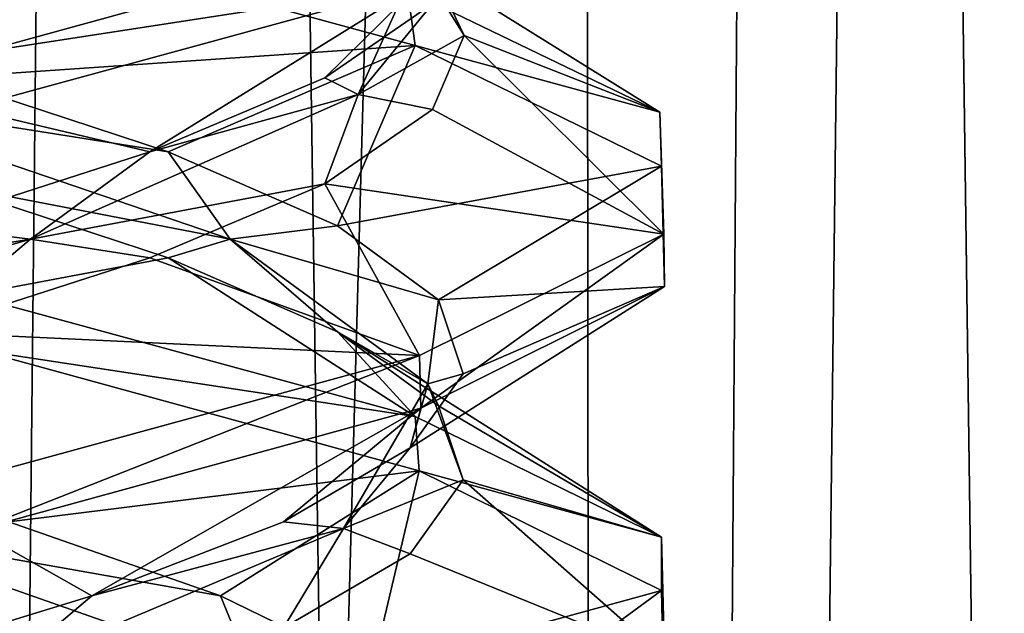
# Model space of a CAD drawing. Header units: millimetres. Extents: x -36.5 to 36.5, y -8.8 to 41.6.
# Tile 175 of 256: x 0.7 to 1.9, y 18.7 to 19.4. Entities that reach past the tile are written whole.
import ezdxf

# ---------------------------------------------------------------- set-up
doc = ezdxf.new("R2010")
doc.units = ezdxf.units.MM
doc.header["$LTSCALE"] = 65.185185
for name, color, linetype in [('160', 7, 'CONTINUOUS'), ('181', 7, 'CONTINUOUS'), ('194', 7, 'CONTINUOUS'), ('195', 7, 'CONTINUOUS'), ('20', 7, 'CONTINUOUS'), ('205', 7, 'CONTINUOUS'), ('206', 7, 'CONTINUOUS'), ('207', 7, 'CONTINUOUS'), ('226', 7, 'CONTINUOUS'), ('227', 7, 'CONTINUOUS'), ('228', 7, 'CONTINUOUS'), ('321', 7, 'CONTINUOUS'), ('33', 7, 'CONTINUOUS'), ('34', 7, 'CONTINUOUS'), ('44', 7, 'CONTINUOUS'), ('45', 7, 'CONTINUOUS'), ('46', 7, 'CONTINUOUS'), ('548', 7, 'CONTINUOUS'), ('553', 7, 'CONTINUOUS'), ('65', 7, 'CONTINUOUS'), ('66', 7, 'CONTINUOUS'), ('67', 7, 'CONTINUOUS')]:
    doc.layers.add(name, color=color, linetype=linetype)

msp = doc.modelspace()

# ---------------------------------------------------------------- linework, layer by layer
at = {"layer": '160', "color": 7, "linetype": 'Continuous'}
for points in [[(1.171, 19.3524, 10.0625), (0.6461, 19.4957, 9.6463), (1.1622, 19.4179, 10.0516), (1.171, 19.3524, 10.0625)], [(1.1763, 19.4869, 11.9308), (0.6576, 19.3444, 12.3482), (1.1762, 19.4244, 11.9309), (1.1763, 19.4869, 11.9308)], [(0.6576, 19.3444, 12.3482), (0.6419, 19.2783, 12.3557), (1.1762, 19.4244, 11.9309), (0.6576, 19.3444, 12.3482)], [(1.171, 19.3524, 10.0625), (1.1622, 19.4179, 10.0516), (1.4596, 19.2741, 10.654), (1.171, 19.3524, 10.0625)], [(1.4612, 19.2101, 10.6609), (1.171, 19.3524, 10.0625), (1.4596, 19.2741, 10.654), (1.4612, 19.2101, 10.6609)], [(1.4612, 19.2101, 10.6609), (1.4596, 19.2741, 10.654), (1.464, 19.1301, 11.3266), (1.4612, 19.2101, 10.6609)], [(1.4649, 19.0685, 11.3224), (1.4612, 19.2101, 10.6609), (1.464, 19.1301, 11.3266), (1.4649, 19.0685, 11.3224)], [(1.1778, 18.9249, 11.9289), (1.464, 19.1301, 11.3266), (1.1762, 18.9869, 11.9309), (1.1778, 18.9249, 11.9289)], [(1.1778, 18.9249, 11.9289), (1.4649, 19.0685, 11.3224), (1.464, 19.1301, 11.3266), (1.1778, 18.9249, 11.9289)], [(0.6569, 18.9932, 9.6515), (0.6461, 19.0582, 9.6463), (1.171, 18.9149, 10.0625), (0.6569, 18.9932, 9.6515)], [(1.1757, 18.8508, 10.0685), (0.6569, 18.9932, 9.6515), (1.171, 18.9149, 10.0625), (1.1757, 18.8508, 10.0685)], [(0.6532, 18.7809, 12.3503), (1.1762, 18.9869, 11.9309), (0.6419, 18.8408, 12.3557), (0.6532, 18.7809, 12.3503)], [(0.6532, 18.7809, 12.3503), (1.1778, 18.9249, 11.9289), (1.1762, 18.9869, 11.9309), (0.6532, 18.7809, 12.3503)], [(1.1757, 18.8508, 10.0685), (1.171, 18.9149, 10.0625), (1.4612, 18.7726, 10.6609), (1.1757, 18.8508, 10.0685)], [(1.4614, 18.7099, 10.6618), (1.1757, 18.8508, 10.0685), (1.4612, 18.7726, 10.6609), (1.4614, 18.7099, 10.6618)], [(1.4614, 18.7099, 10.6618), (1.4612, 18.7726, 10.6609), (1.4649, 18.631, 11.3224), (1.4614, 18.7099, 10.6618)], [(1.4645, 18.5681, 11.3243), (1.4614, 18.7099, 10.6618), (1.4649, 18.631, 11.3224), (1.4645, 18.5681, 11.3243)]]:
    msp.add_3dface(points, dxfattribs=at)
at = {"layer": '181', "color": 7, "linetype": 'Continuous'}
msp.add_3dface([(0.6576, 19.3444, -9.6518), (1.1763, 19.4869, -10.0692), (0.667, 19.5388, -9.9673), (0.6576, 19.3444, -9.6518)], dxfattribs=at)
at = {"layer": '194', "color": 7, "linetype": 'Continuous'}
for points in [[(0.9417, 18.7035, -11.7902), (0.4933, 18.7831, -12.0865), (0.6925, 18.7908, -12.0158), (0.9417, 18.7035, -11.7902)], [(0.9789, 18.6125, -11.6825), (0.6925, 18.6658, -12.0158), (0.4933, 18.7831, -12.0865), (0.9789, 18.6125, -11.6825)], [(0.9789, 18.6125, -11.6825), (0.4933, 18.7831, -12.0865), (0.9417, 18.7035, -11.7902), (0.9789, 18.6125, -11.6825)], [(1.1206, 18.6162, -11.5056), (0.9789, 18.6125, -11.6825), (0.9417, 18.7035, -11.7902), (1.1206, 18.6162, -11.5056)]]:
    msp.add_3dface(points, dxfattribs=at)
at = {"layer": '195', "color": 7, "linetype": 'Continuous'}
for points in [[(1.1757, 18.8508, -11.9315), (0.6925, 18.7908, -12.0158), (0.6569, 18.9932, -12.3485), (1.1757, 18.8508, -11.9315)], [(0.9417, 18.7035, -11.7902), (0.6925, 18.7908, -12.0158), (1.1757, 18.8508, -11.9315), (0.9417, 18.7035, -11.7902)], [(1.1206, 18.6162, -11.5056), (0.9417, 18.7035, -11.7902), (1.1757, 18.8508, -11.9315), (1.1206, 18.6162, -11.5056)], [(1.4614, 18.7099, -11.3382), (1.1206, 18.6162, -11.5056), (1.1757, 18.8508, -11.9315), (1.4614, 18.7099, -11.3382)], [(1.2156, 18.5289, -11.1832), (1.1206, 18.6162, -11.5056), (1.4614, 18.7099, -11.3382), (1.2156, 18.5289, -11.1832)], [(1.4645, 18.5681, -10.6757), (1.2156, 18.5289, -11.1832), (1.4614, 18.7099, -11.3382), (1.4645, 18.5681, -10.6757)]]:
    msp.add_3dface(points, dxfattribs=at)
at = {"layer": '20', "color": 7, "linetype": 'Continuous'}
msp.add_3dface([(0.6576, 19.3444, 12.3482), (1.1763, 19.4869, 11.9308), (0.667, 19.5388, 12.0327), (0.6576, 19.3444, 12.3482)], dxfattribs=at)
at = {"layer": '205', "color": 7, "linetype": 'Continuous'}
for points in [[(0.6147, 19.1896, -12.0647), (0.8801, 19.1023, -11.8584), (0.6461, 19.0582, -12.3537), (0.6147, 19.1896, -12.0647)], [(0.6461, 19.0582, -12.3537), (0.8801, 19.1023, -11.8584), (1.171, 18.9149, -11.9375), (0.6461, 19.0582, -12.3537)], [(0.8801, 19.1023, -11.8584), (1.0797, 19.015, -11.5879), (1.171, 18.9149, -11.9375), (0.8801, 19.1023, -11.8584)], [(1.0797, 19.015, -11.5879), (1.1985, 18.9277, -11.2736), (1.4612, 18.7726, -11.3391), (1.0797, 19.015, -11.5879)], [(1.171, 18.9149, -11.9375), (1.0797, 19.015, -11.5879), (1.4612, 18.7726, -11.3391), (1.171, 18.9149, -11.9375)], [(1.1985, 18.9277, -11.2736), (1.2278, 18.8404, -10.9387), (1.4612, 18.7726, -11.3391), (1.1985, 18.9277, -11.2736)], [(1.2278, 18.8404, -10.9387), (1.1654, 18.7531, -10.6085), (1.4649, 18.631, -10.6776), (1.2278, 18.8404, -10.9387)], [(1.4612, 18.7726, -11.3391), (1.2278, 18.8404, -10.9387), (1.4649, 18.631, -10.6776), (1.4612, 18.7726, -11.3391)], [(1.1654, 18.7531, -10.6085), (1.0158, 18.6658, -10.3075), (1.4649, 18.631, -10.6776), (1.1654, 18.7531, -10.6085)]]:
    msp.add_3dface(points, dxfattribs=at)
at = {"layer": '206', "color": 7, "linetype": 'Continuous'}
for points in [[(0.8801, 19.2273, -11.8584), (0.4533, 19.2947, -12.1038), (0.6147, 19.3146, -12.0647), (0.8801, 19.2273, -11.8584)], [(0.9533, 19.1242, -11.7177), (0.6147, 19.1896, -12.0647), (0.4533, 19.2947, -12.1038), (0.9533, 19.1242, -11.7177)], [(0.9533, 19.1242, -11.7177), (0.4533, 19.2947, -12.1038), (0.8801, 19.2273, -11.8584), (0.9533, 19.1242, -11.7177)], [(1.0797, 19.14, -11.5879), (0.9533, 19.1242, -11.7177), (0.8801, 19.2273, -11.8584), (1.0797, 19.14, -11.5879)], [(0.8801, 19.1023, -11.8584), (0.6147, 19.1896, -12.0647), (0.9533, 19.1242, -11.7177), (0.8801, 19.1023, -11.8584)], [(1.1985, 19.0527, -11.2736), (0.9533, 19.1242, -11.7177), (1.0797, 19.14, -11.5879), (1.1985, 19.0527, -11.2736)], [(1.0797, 19.015, -11.5879), (0.8801, 19.1023, -11.8584), (0.9533, 19.1242, -11.7177), (1.0797, 19.015, -11.5879)], [(1.1861, 18.9536, -11.1305), (1.0797, 19.015, -11.5879), (0.9533, 19.1242, -11.7177), (1.1861, 18.9536, -11.1305)], [(1.1861, 18.9536, -11.1305), (0.9533, 19.1242, -11.7177), (1.1985, 19.0527, -11.2736), (1.1861, 18.9536, -11.1305)], [(1.2278, 18.9654, -10.9387), (1.1861, 18.9536, -11.1305), (1.1985, 19.0527, -11.2736), (1.2278, 18.9654, -10.9387)], [(1.1985, 18.9277, -11.2736), (1.0797, 19.015, -11.5879), (1.1861, 18.9536, -11.1305), (1.1985, 18.9277, -11.2736)], [(1.1654, 18.8781, -10.6085), (1.1861, 18.9536, -11.1305), (1.2278, 18.9654, -10.9387), (1.1654, 18.8781, -10.6085)], [(1.0865, 18.7831, -10.5067), (1.2278, 18.8404, -10.9387), (1.1861, 18.9536, -11.1305), (1.0865, 18.7831, -10.5067)], [(1.0865, 18.7831, -10.5067), (1.1861, 18.9536, -11.1305), (1.1654, 18.8781, -10.6085), (1.0865, 18.7831, -10.5067)], [(1.2278, 18.8404, -10.9387), (1.1985, 18.9277, -11.2736), (1.1861, 18.9536, -11.1305), (1.2278, 18.8404, -10.9387)], [(1.0158, 18.7908, -10.3075), (1.0865, 18.7831, -10.5067), (1.1654, 18.8781, -10.6085), (1.0158, 18.7908, -10.3075)], [(1.1654, 18.7531, -10.6085), (1.2278, 18.8404, -10.9387), (1.0865, 18.7831, -10.5067), (1.1654, 18.7531, -10.6085)], [(0.7902, 18.7035, -10.0583), (1.0865, 18.7831, -10.5067), (1.0158, 18.7908, -10.3075), (0.7902, 18.7035, -10.0583)], [(0.6825, 18.6125, -10.0211), (1.0158, 18.6658, -10.3075), (1.0865, 18.7831, -10.5067), (0.6825, 18.6125, -10.0211)], [(0.6825, 18.6125, -10.0211), (1.0865, 18.7831, -10.5067), (0.7902, 18.7035, -10.0583), (0.6825, 18.6125, -10.0211)], [(1.0158, 18.6658, -10.3075), (1.1654, 18.7531, -10.6085), (1.0865, 18.7831, -10.5067), (1.0158, 18.6658, -10.3075)], [(0.5056, 18.6162, -9.8794), (0.6825, 18.6125, -10.0211), (0.7902, 18.7035, -10.0583), (0.5056, 18.6162, -9.8794)]]:
    msp.add_3dface(points, dxfattribs=at)
at = {"layer": '207', "color": 7, "linetype": 'Continuous'}
for points in [[(1.171, 19.3524, -11.9375), (0.6147, 19.3146, -12.0647), (0.6461, 19.4957, -12.3537), (1.171, 19.3524, -11.9375)], [(0.8801, 19.2273, -11.8584), (0.6147, 19.3146, -12.0647), (1.171, 19.3524, -11.9375), (0.8801, 19.2273, -11.8584)], [(1.0797, 19.14, -11.5879), (0.8801, 19.2273, -11.8584), (1.171, 19.3524, -11.9375), (1.0797, 19.14, -11.5879)], [(1.4612, 19.2101, -11.3391), (1.0797, 19.14, -11.5879), (1.171, 19.3524, -11.9375), (1.4612, 19.2101, -11.3391)], [(1.1985, 19.0527, -11.2736), (1.0797, 19.14, -11.5879), (1.4612, 19.2101, -11.3391), (1.1985, 19.0527, -11.2736)], [(1.4649, 19.0685, -10.6776), (1.1985, 19.0527, -11.2736), (1.4612, 19.2101, -11.3391), (1.4649, 19.0685, -10.6776)], [(1.1654, 18.8781, -10.6085), (1.2278, 18.9654, -10.9387), (1.4649, 19.0685, -10.6776), (1.1654, 18.8781, -10.6085)], [(1.1778, 18.9249, -10.0711), (1.1654, 18.8781, -10.6085), (1.4649, 19.0685, -10.6776), (1.1778, 18.9249, -10.0711)], [(1.2278, 18.9654, -10.9387), (1.1985, 19.0527, -11.2736), (1.4649, 19.0685, -10.6776), (1.2278, 18.9654, -10.9387)], [(0.6532, 18.7809, -9.6497), (0.7902, 18.7035, -10.0583), (1.1778, 18.9249, -10.0711), (0.6532, 18.7809, -9.6497)], [(0.7902, 18.7035, -10.0583), (1.0158, 18.7908, -10.3075), (1.1778, 18.9249, -10.0711), (0.7902, 18.7035, -10.0583)], [(1.0158, 18.7908, -10.3075), (1.1654, 18.8781, -10.6085), (1.1778, 18.9249, -10.0711), (1.0158, 18.7908, -10.3075)], [(0.5056, 18.6162, -9.8794), (0.7902, 18.7035, -10.0583), (0.6532, 18.7809, -9.6497), (0.5056, 18.6162, -9.8794)]]:
    msp.add_3dface(points, dxfattribs=at)
at = {"layer": '226', "color": 7, "linetype": 'Continuous'}
for points in [[(1.1622, 19.4179, -11.9484), (1.1747, 19.4515, -11.3624), (1.4596, 19.2741, -11.346), (1.1622, 19.4179, -11.9484)], [(1.1747, 19.4515, -11.3624), (1.229, 19.3642, -11.0306), (1.4596, 19.2741, -11.346), (1.1747, 19.4515, -11.3624)], [(1.229, 19.3642, -11.0306), (1.1914, 19.2769, -10.6966), (1.464, 19.1301, -10.6734), (1.229, 19.3642, -11.0306)], [(1.4596, 19.2741, -11.346), (1.229, 19.3642, -11.0306), (1.464, 19.1301, -10.6734), (1.4596, 19.2741, -11.346)], [(1.1914, 19.2769, -10.6966), (1.0647, 19.1896, -10.3853), (1.464, 19.1301, -10.6734), (1.1914, 19.2769, -10.6966)], [(1.0647, 19.1896, -10.3853), (0.8584, 19.1023, -10.1199), (1.1762, 18.9869, -10.0691), (1.0647, 19.1896, -10.3853)], [(1.464, 19.1301, -10.6734), (1.0647, 19.1896, -10.3853), (1.1762, 18.9869, -10.0691), (1.464, 19.1301, -10.6734)], [(0.8584, 19.1023, -10.1199), (0.5879, 19.015, -9.9203), (1.1762, 18.9869, -10.0691), (0.8584, 19.1023, -10.1199)], [(1.1762, 18.9869, -10.0691), (0.5879, 19.015, -9.9203), (0.6419, 18.8408, -9.6443), (1.1762, 18.9869, -10.0691)]]:
    msp.add_3dface(points, dxfattribs=at)
at = {"layer": '227', "color": 7, "linetype": 'Continuous'}
for points in [[(1.1038, 19.2947, -10.5467), (1.229, 19.3642, -11.0306), (1.1806, 19.4653, -11.1737), (1.1038, 19.2947, -10.5467)], [(1.1038, 19.2947, -10.5467), (1.1806, 19.4653, -11.1737), (1.1914, 19.4019, -10.6966), (1.1038, 19.2947, -10.5467)], [(1.229, 19.3642, -11.0306), (1.1747, 19.4515, -11.3624), (1.1806, 19.4653, -11.1737), (1.229, 19.3642, -11.0306)], [(1.0647, 19.3146, -10.3853), (1.1038, 19.2947, -10.5467), (1.1914, 19.4019, -10.6966), (1.0647, 19.3146, -10.3853)], [(1.1914, 19.2769, -10.6966), (1.229, 19.3642, -11.0306), (1.1038, 19.2947, -10.5467), (1.1914, 19.2769, -10.6966)], [(0.8584, 19.2273, -10.1199), (1.1038, 19.2947, -10.5467), (1.0647, 19.3146, -10.3853), (0.8584, 19.2273, -10.1199)], [(0.7177, 19.1242, -10.0467), (1.0647, 19.1896, -10.3853), (1.1038, 19.2947, -10.5467), (0.7177, 19.1242, -10.0467)], [(0.7177, 19.1242, -10.0467), (1.1038, 19.2947, -10.5467), (0.8584, 19.2273, -10.1199), (0.7177, 19.1242, -10.0467)], [(1.0647, 19.1896, -10.3853), (1.1914, 19.2769, -10.6966), (1.1038, 19.2947, -10.5467), (1.0647, 19.1896, -10.3853)], [(0.5879, 19.14, -9.9203), (0.7177, 19.1242, -10.0467), (0.8584, 19.2273, -10.1199), (0.5879, 19.14, -9.9203)], [(0.8584, 19.1023, -10.1199), (1.0647, 19.1896, -10.3853), (0.7177, 19.1242, -10.0467), (0.8584, 19.1023, -10.1199)], [(0.2736, 19.0527, -9.8015), (0.7177, 19.1242, -10.0467), (0.5879, 19.14, -9.9203), (0.2736, 19.0527, -9.8015)], [(0.1305, 18.9536, -9.8139), (0.5879, 19.015, -9.9203), (0.7177, 19.1242, -10.0467), (0.1305, 18.9536, -9.8139)], [(0.1305, 18.9536, -9.8139), (0.7177, 19.1242, -10.0467), (0.2736, 19.0527, -9.8015), (0.1305, 18.9536, -9.8139)], [(0.5879, 19.015, -9.9203), (0.8584, 19.1023, -10.1199), (0.7177, 19.1242, -10.0467), (0.5879, 19.015, -9.9203)]]:
    msp.add_3dface(points, dxfattribs=at)
at = {"layer": '228', "color": 7, "linetype": 'Continuous'}
for points in [[(0.6419, 19.2783, -9.6443), (0.8584, 19.2273, -10.1199), (1.1762, 19.4244, -10.0691), (0.6419, 19.2783, -9.6443)], [(0.8584, 19.2273, -10.1199), (1.0647, 19.3146, -10.3853), (1.1762, 19.4244, -10.0691), (0.8584, 19.2273, -10.1199)], [(1.0647, 19.3146, -10.3853), (1.1914, 19.4019, -10.6966), (1.1762, 19.4244, -10.0691), (1.0647, 19.3146, -10.3853)], [(0.5879, 19.14, -9.9203), (0.8584, 19.2273, -10.1199), (0.6419, 19.2783, -9.6443), (0.5879, 19.14, -9.9203)]]:
    msp.add_3dface(points, dxfattribs=at)
at = {"layer": '321', "color": 7, "linetype": 'Continuous'}
for points in [[(1.171, 19.3524, -11.9375), (0.6461, 19.4957, -12.3537), (1.1622, 19.4179, -11.9484), (1.171, 19.3524, -11.9375)], [(1.1763, 19.4869, -10.0692), (0.6576, 19.3444, -9.6518), (1.1762, 19.4244, -10.0691), (1.1763, 19.4869, -10.0692)], [(0.6576, 19.3444, -9.6518), (0.6419, 19.2783, -9.6443), (1.1762, 19.4244, -10.0691), (0.6576, 19.3444, -9.6518)], [(1.171, 19.3524, -11.9375), (1.1622, 19.4179, -11.9484), (1.4596, 19.2741, -11.346), (1.171, 19.3524, -11.9375)], [(1.4612, 19.2101, -11.3391), (1.171, 19.3524, -11.9375), (1.4596, 19.2741, -11.346), (1.4612, 19.2101, -11.3391)], [(1.4612, 19.2101, -11.3391), (1.4596, 19.2741, -11.346), (1.464, 19.1301, -10.6734), (1.4612, 19.2101, -11.3391)], [(1.4649, 19.0685, -10.6776), (1.4612, 19.2101, -11.3391), (1.464, 19.1301, -10.6734), (1.4649, 19.0685, -10.6776)], [(1.1778, 18.9249, -10.0711), (1.464, 19.1301, -10.6734), (1.1762, 18.9869, -10.0691), (1.1778, 18.9249, -10.0711)], [(1.1778, 18.9249, -10.0711), (1.4649, 19.0685, -10.6776), (1.464, 19.1301, -10.6734), (1.1778, 18.9249, -10.0711)], [(0.6569, 18.9932, -12.3485), (0.6461, 19.0582, -12.3537), (1.171, 18.9149, -11.9375), (0.6569, 18.9932, -12.3485)], [(1.1757, 18.8508, -11.9315), (0.6569, 18.9932, -12.3485), (1.171, 18.9149, -11.9375), (1.1757, 18.8508, -11.9315)], [(0.6532, 18.7809, -9.6497), (1.1762, 18.9869, -10.0691), (0.6419, 18.8408, -9.6443), (0.6532, 18.7809, -9.6497)], [(0.6532, 18.7809, -9.6497), (1.1778, 18.9249, -10.0711), (1.1762, 18.9869, -10.0691), (0.6532, 18.7809, -9.6497)], [(1.1757, 18.8508, -11.9315), (1.171, 18.9149, -11.9375), (1.4612, 18.7726, -11.3391), (1.1757, 18.8508, -11.9315)], [(1.4614, 18.7099, -11.3382), (1.1757, 18.8508, -11.9315), (1.4612, 18.7726, -11.3391), (1.4614, 18.7099, -11.3382)], [(1.4614, 18.7099, -11.3382), (1.4612, 18.7726, -11.3391), (1.4649, 18.631, -10.6776), (1.4614, 18.7099, -11.3382)], [(1.4645, 18.5681, -10.6757), (1.4614, 18.7099, -11.3382), (1.4649, 18.631, -10.6776), (1.4645, 18.5681, -10.6757)]]:
    msp.add_3dface(points, dxfattribs=at)
at = {"layer": '33', "color": 7, "linetype": 'Continuous'}
for points in [[(0.9417, 18.7035, 10.2098), (0.4933, 18.7831, 9.9135), (0.6925, 18.7908, 9.9842), (0.9417, 18.7035, 10.2098)], [(0.9789, 18.6125, 10.3175), (0.6925, 18.6658, 9.9842), (0.4933, 18.7831, 9.9135), (0.9789, 18.6125, 10.3175)], [(0.9789, 18.6125, 10.3175), (0.4933, 18.7831, 9.9135), (0.9417, 18.7035, 10.2098), (0.9789, 18.6125, 10.3175)], [(1.1206, 18.6162, 10.4944), (0.9789, 18.6125, 10.3175), (0.9417, 18.7035, 10.2098), (1.1206, 18.6162, 10.4944)]]:
    msp.add_3dface(points, dxfattribs=at)
at = {"layer": '34', "color": 7, "linetype": 'Continuous'}
for points in [[(1.1757, 18.8508, 10.0685), (0.6925, 18.7908, 9.9842), (0.6569, 18.9932, 9.6515), (1.1757, 18.8508, 10.0685)], [(0.9417, 18.7035, 10.2098), (0.6925, 18.7908, 9.9842), (1.1757, 18.8508, 10.0685), (0.9417, 18.7035, 10.2098)], [(1.1206, 18.6162, 10.4944), (0.9417, 18.7035, 10.2098), (1.1757, 18.8508, 10.0685), (1.1206, 18.6162, 10.4944)], [(1.4614, 18.7099, 10.6618), (1.1206, 18.6162, 10.4944), (1.1757, 18.8508, 10.0685), (1.4614, 18.7099, 10.6618)], [(1.2156, 18.5289, 10.8168), (1.1206, 18.6162, 10.4944), (1.4614, 18.7099, 10.6618), (1.2156, 18.5289, 10.8168)], [(1.4645, 18.5681, 11.3243), (1.2156, 18.5289, 10.8168), (1.4614, 18.7099, 10.6618), (1.4645, 18.5681, 11.3243)]]:
    msp.add_3dface(points, dxfattribs=at)
at = {"layer": '44', "color": 7, "linetype": 'Continuous'}
for points in [[(0.6147, 19.1896, 9.9353), (0.8801, 19.1023, 10.1416), (0.6461, 19.0582, 9.6463), (0.6147, 19.1896, 9.9353)], [(0.6461, 19.0582, 9.6463), (0.8801, 19.1023, 10.1416), (1.171, 18.9149, 10.0625), (0.6461, 19.0582, 9.6463)], [(0.8801, 19.1023, 10.1416), (1.0797, 19.015, 10.4121), (1.171, 18.9149, 10.0625), (0.8801, 19.1023, 10.1416)], [(1.0797, 19.015, 10.4121), (1.1985, 18.9277, 10.7264), (1.4612, 18.7726, 10.6609), (1.0797, 19.015, 10.4121)], [(1.171, 18.9149, 10.0625), (1.0797, 19.015, 10.4121), (1.4612, 18.7726, 10.6609), (1.171, 18.9149, 10.0625)], [(1.1985, 18.9277, 10.7264), (1.2278, 18.8404, 11.0613), (1.4612, 18.7726, 10.6609), (1.1985, 18.9277, 10.7264)], [(1.2278, 18.8404, 11.0613), (1.1654, 18.7531, 11.3915), (1.4649, 18.631, 11.3224), (1.2278, 18.8404, 11.0613)], [(1.4612, 18.7726, 10.6609), (1.2278, 18.8404, 11.0613), (1.4649, 18.631, 11.3224), (1.4612, 18.7726, 10.6609)], [(1.1654, 18.7531, 11.3915), (1.0158, 18.6658, 11.6925), (1.4649, 18.631, 11.3224), (1.1654, 18.7531, 11.3915)]]:
    msp.add_3dface(points, dxfattribs=at)
at = {"layer": '45', "color": 7, "linetype": 'Continuous'}
for points in [[(0.8801, 19.2273, 10.1416), (0.4533, 19.2947, 9.8962), (0.6147, 19.3146, 9.9353), (0.8801, 19.2273, 10.1416)], [(0.9533, 19.1242, 10.2823), (0.6147, 19.1896, 9.9353), (0.4533, 19.2947, 9.8962), (0.9533, 19.1242, 10.2823)], [(0.9533, 19.1242, 10.2823), (0.4533, 19.2947, 9.8962), (0.8801, 19.2273, 10.1416), (0.9533, 19.1242, 10.2823)], [(1.0797, 19.14, 10.4121), (0.9533, 19.1242, 10.2823), (0.8801, 19.2273, 10.1416), (1.0797, 19.14, 10.4121)], [(0.8801, 19.1023, 10.1416), (0.6147, 19.1896, 9.9353), (0.9533, 19.1242, 10.2823), (0.8801, 19.1023, 10.1416)], [(1.1985, 19.0527, 10.7264), (0.9533, 19.1242, 10.2823), (1.0797, 19.14, 10.4121), (1.1985, 19.0527, 10.7264)], [(1.0797, 19.015, 10.4121), (0.8801, 19.1023, 10.1416), (0.9533, 19.1242, 10.2823), (1.0797, 19.015, 10.4121)], [(1.1861, 18.9536, 10.8695), (1.0797, 19.015, 10.4121), (0.9533, 19.1242, 10.2823), (1.1861, 18.9536, 10.8695)], [(1.1861, 18.9536, 10.8695), (0.9533, 19.1242, 10.2823), (1.1985, 19.0527, 10.7264), (1.1861, 18.9536, 10.8695)], [(1.2278, 18.9654, 11.0613), (1.1861, 18.9536, 10.8695), (1.1985, 19.0527, 10.7264), (1.2278, 18.9654, 11.0613)], [(1.1985, 18.9277, 10.7264), (1.0797, 19.015, 10.4121), (1.1861, 18.9536, 10.8695), (1.1985, 18.9277, 10.7264)], [(1.1654, 18.8781, 11.3915), (1.1861, 18.9536, 10.8695), (1.2278, 18.9654, 11.0613), (1.1654, 18.8781, 11.3915)], [(1.0865, 18.7831, 11.4933), (1.2278, 18.8404, 11.0613), (1.1861, 18.9536, 10.8695), (1.0865, 18.7831, 11.4933)], [(1.0865, 18.7831, 11.4933), (1.1861, 18.9536, 10.8695), (1.1654, 18.8781, 11.3915), (1.0865, 18.7831, 11.4933)], [(1.2278, 18.8404, 11.0613), (1.1985, 18.9277, 10.7264), (1.1861, 18.9536, 10.8695), (1.2278, 18.8404, 11.0613)], [(1.0158, 18.7908, 11.6925), (1.0865, 18.7831, 11.4933), (1.1654, 18.8781, 11.3915), (1.0158, 18.7908, 11.6925)], [(1.1654, 18.7531, 11.3915), (1.2278, 18.8404, 11.0613), (1.0865, 18.7831, 11.4933), (1.1654, 18.7531, 11.3915)], [(0.7902, 18.7035, 11.9417), (1.0865, 18.7831, 11.4933), (1.0158, 18.7908, 11.6925), (0.7902, 18.7035, 11.9417)], [(0.6825, 18.6125, 11.9789), (1.0158, 18.6658, 11.6925), (1.0865, 18.7831, 11.4933), (0.6825, 18.6125, 11.9789)], [(0.6825, 18.6125, 11.9789), (1.0865, 18.7831, 11.4933), (0.7902, 18.7035, 11.9417), (0.6825, 18.6125, 11.9789)], [(1.0158, 18.6658, 11.6925), (1.1654, 18.7531, 11.3915), (1.0865, 18.7831, 11.4933), (1.0158, 18.6658, 11.6925)], [(0.5056, 18.6162, 12.1206), (0.6825, 18.6125, 11.9789), (0.7902, 18.7035, 11.9417), (0.5056, 18.6162, 12.1206)]]:
    msp.add_3dface(points, dxfattribs=at)
at = {"layer": '46', "color": 7, "linetype": 'Continuous'}
for points in [[(1.171, 19.3524, 10.0625), (0.6147, 19.3146, 9.9353), (0.6461, 19.4957, 9.6463), (1.171, 19.3524, 10.0625)], [(0.8801, 19.2273, 10.1416), (0.6147, 19.3146, 9.9353), (1.171, 19.3524, 10.0625), (0.8801, 19.2273, 10.1416)], [(1.0797, 19.14, 10.4121), (0.8801, 19.2273, 10.1416), (1.171, 19.3524, 10.0625), (1.0797, 19.14, 10.4121)], [(1.4612, 19.2101, 10.6609), (1.0797, 19.14, 10.4121), (1.171, 19.3524, 10.0625), (1.4612, 19.2101, 10.6609)], [(1.1985, 19.0527, 10.7264), (1.0797, 19.14, 10.4121), (1.4612, 19.2101, 10.6609), (1.1985, 19.0527, 10.7264)], [(1.4649, 19.0685, 11.3224), (1.1985, 19.0527, 10.7264), (1.4612, 19.2101, 10.6609), (1.4649, 19.0685, 11.3224)], [(1.1654, 18.8781, 11.3915), (1.2278, 18.9654, 11.0613), (1.4649, 19.0685, 11.3224), (1.1654, 18.8781, 11.3915)], [(1.1778, 18.9249, 11.9289), (1.1654, 18.8781, 11.3915), (1.4649, 19.0685, 11.3224), (1.1778, 18.9249, 11.9289)], [(1.2278, 18.9654, 11.0613), (1.1985, 19.0527, 10.7264), (1.4649, 19.0685, 11.3224), (1.2278, 18.9654, 11.0613)], [(0.6532, 18.7809, 12.3503), (0.7902, 18.7035, 11.9417), (1.1778, 18.9249, 11.9289), (0.6532, 18.7809, 12.3503)], [(0.7902, 18.7035, 11.9417), (1.0158, 18.7908, 11.6925), (1.1778, 18.9249, 11.9289), (0.7902, 18.7035, 11.9417)], [(1.0158, 18.7908, 11.6925), (1.1654, 18.8781, 11.3915), (1.1778, 18.9249, 11.9289), (1.0158, 18.7908, 11.6925)], [(0.5056, 18.6162, 12.1206), (0.7902, 18.7035, 11.9417), (0.6532, 18.7809, 12.3503), (0.5056, 18.6162, 12.1206)]]:
    msp.add_3dface(points, dxfattribs=at)
at = {"layer": '548', "color": 7, "linetype": 'Continuous'}
for points in [[(0, 32.1, 8.15), (0.4782, -3.5, 8.1905), (0.8612, 32.1, 8.2834), (0, 32.1, 8.15)], [(0.4782, -3.5, 8.1905), (1.3826, -3.5, 8.508), (0.8612, 32.1, 8.2834), (0.4782, -3.5, 8.1905)], [(0.8612, 32.1, 8.2834), (1.3826, -3.5, 8.508), (1.6428, 32.1, 8.6712), (0.8612, 32.1, 8.2834)], [(1.3826, -3.5, 8.508), (2.1294, -3.5, 9.1059), (1.6428, 32.1, 8.6712), (1.3826, -3.5, 8.508)], [(1.6428, 32.1, 8.6712), (2.1294, -3.5, 9.1059), (2.2694, 32.1, 9.2761), (1.6428, 32.1, 8.6712)]]:
    msp.add_3dface(points, dxfattribs=at)
at = {"layer": '553', "color": 7, "linetype": 'Continuous'}
for points in [[(0.7641, 28.7, -8.2543), (0.4834, -3.5, -8.1914), (0, 28.9493, -8.15), (0.7641, 28.7, -8.2543)], [(1.3655, 28.5993, -8.4984), (0.4834, -3.5, -8.1914), (0.7641, 28.7, -8.2543), (1.3655, 28.5993, -8.4984)], [(1.3965, -3.5, -8.5158), (0.4834, -3.5, -8.1914), (1.3655, 28.5993, -8.4984), (1.3965, -3.5, -8.5158)], [(1.7774, 28.5975, -8.7721), (1.3965, -3.5, -8.5158), (1.3655, 28.5993, -8.4984), (1.7774, 28.5975, -8.7721)], [(2.1349, 28.5937, -9.112), (1.3965, -3.5, -8.5158), (1.7774, 28.5975, -8.7721), (2.1349, 28.5937, -9.112)], [(2.147, -3.5, -9.1257), (1.3965, -3.5, -8.5158), (2.1349, 28.5937, -9.112), (2.147, -3.5, -9.1257)]]:
    msp.add_3dface(points, dxfattribs=at)
at = {"layer": '65', "color": 7, "linetype": 'Continuous'}
for points in [[(1.1622, 19.4179, 10.0516), (1.1747, 19.4515, 10.6376), (1.4596, 19.2741, 10.654), (1.1622, 19.4179, 10.0516)], [(1.1747, 19.4515, 10.6376), (1.229, 19.3642, 10.9694), (1.4596, 19.2741, 10.654), (1.1747, 19.4515, 10.6376)], [(1.229, 19.3642, 10.9694), (1.1914, 19.2769, 11.3034), (1.464, 19.1301, 11.3266), (1.229, 19.3642, 10.9694)], [(1.4596, 19.2741, 10.654), (1.229, 19.3642, 10.9694), (1.464, 19.1301, 11.3266), (1.4596, 19.2741, 10.654)], [(1.1914, 19.2769, 11.3034), (1.0647, 19.1896, 11.6147), (1.464, 19.1301, 11.3266), (1.1914, 19.2769, 11.3034)], [(1.0647, 19.1896, 11.6147), (0.8584, 19.1023, 11.8801), (1.1762, 18.9869, 11.9309), (1.0647, 19.1896, 11.6147)], [(1.464, 19.1301, 11.3266), (1.0647, 19.1896, 11.6147), (1.1762, 18.9869, 11.9309), (1.464, 19.1301, 11.3266)], [(0.8584, 19.1023, 11.8801), (0.5879, 19.015, 12.0797), (1.1762, 18.9869, 11.9309), (0.8584, 19.1023, 11.8801)], [(1.1762, 18.9869, 11.9309), (0.5879, 19.015, 12.0797), (0.6419, 18.8408, 12.3557), (1.1762, 18.9869, 11.9309)]]:
    msp.add_3dface(points, dxfattribs=at)
at = {"layer": '66', "color": 7, "linetype": 'Continuous'}
for points in [[(1.1038, 19.2947, 11.4533), (1.229, 19.3642, 10.9694), (1.1806, 19.4653, 10.8263), (1.1038, 19.2947, 11.4533)], [(1.1038, 19.2947, 11.4533), (1.1806, 19.4653, 10.8263), (1.1914, 19.4019, 11.3034), (1.1038, 19.2947, 11.4533)], [(1.229, 19.3642, 10.9694), (1.1747, 19.4515, 10.6376), (1.1806, 19.4653, 10.8263), (1.229, 19.3642, 10.9694)], [(1.0647, 19.3146, 11.6147), (1.1038, 19.2947, 11.4533), (1.1914, 19.4019, 11.3034), (1.0647, 19.3146, 11.6147)], [(1.1914, 19.2769, 11.3034), (1.229, 19.3642, 10.9694), (1.1038, 19.2947, 11.4533), (1.1914, 19.2769, 11.3034)], [(0.8584, 19.2273, 11.8801), (1.1038, 19.2947, 11.4533), (1.0647, 19.3146, 11.6147), (0.8584, 19.2273, 11.8801)], [(0.7177, 19.1242, 11.9533), (1.0647, 19.1896, 11.6147), (1.1038, 19.2947, 11.4533), (0.7177, 19.1242, 11.9533)], [(0.7177, 19.1242, 11.9533), (1.1038, 19.2947, 11.4533), (0.8584, 19.2273, 11.8801), (0.7177, 19.1242, 11.9533)], [(1.0647, 19.1896, 11.6147), (1.1914, 19.2769, 11.3034), (1.1038, 19.2947, 11.4533), (1.0647, 19.1896, 11.6147)], [(0.5879, 19.14, 12.0797), (0.7177, 19.1242, 11.9533), (0.8584, 19.2273, 11.8801), (0.5879, 19.14, 12.0797)], [(0.8584, 19.1023, 11.8801), (1.0647, 19.1896, 11.6147), (0.7177, 19.1242, 11.9533), (0.8584, 19.1023, 11.8801)], [(0.2736, 19.0527, 12.1985), (0.7177, 19.1242, 11.9533), (0.5879, 19.14, 12.0797), (0.2736, 19.0527, 12.1985)], [(0.1305, 18.9536, 12.1861), (0.5879, 19.015, 12.0797), (0.7177, 19.1242, 11.9533), (0.1305, 18.9536, 12.1861)], [(0.1305, 18.9536, 12.1861), (0.7177, 19.1242, 11.9533), (0.2736, 19.0527, 12.1985), (0.1305, 18.9536, 12.1861)], [(0.5879, 19.015, 12.0797), (0.8584, 19.1023, 11.8801), (0.7177, 19.1242, 11.9533), (0.5879, 19.015, 12.0797)]]:
    msp.add_3dface(points, dxfattribs=at)
at = {"layer": '67', "color": 7, "linetype": 'Continuous'}
for points in [[(0.6419, 19.2783, 12.3557), (0.8584, 19.2273, 11.8801), (1.1762, 19.4244, 11.9309), (0.6419, 19.2783, 12.3557)], [(0.8584, 19.2273, 11.8801), (1.0647, 19.3146, 11.6147), (1.1762, 19.4244, 11.9309), (0.8584, 19.2273, 11.8801)], [(1.0647, 19.3146, 11.6147), (1.1914, 19.4019, 11.3034), (1.1762, 19.4244, 11.9309), (1.0647, 19.3146, 11.6147)], [(0.5879, 19.14, 12.0797), (0.8584, 19.2273, 11.8801), (0.6419, 19.2783, 12.3557), (0.5879, 19.14, 12.0797)]]:
    msp.add_3dface(points, dxfattribs=at)

doc.saveas('drawing.dxf')
